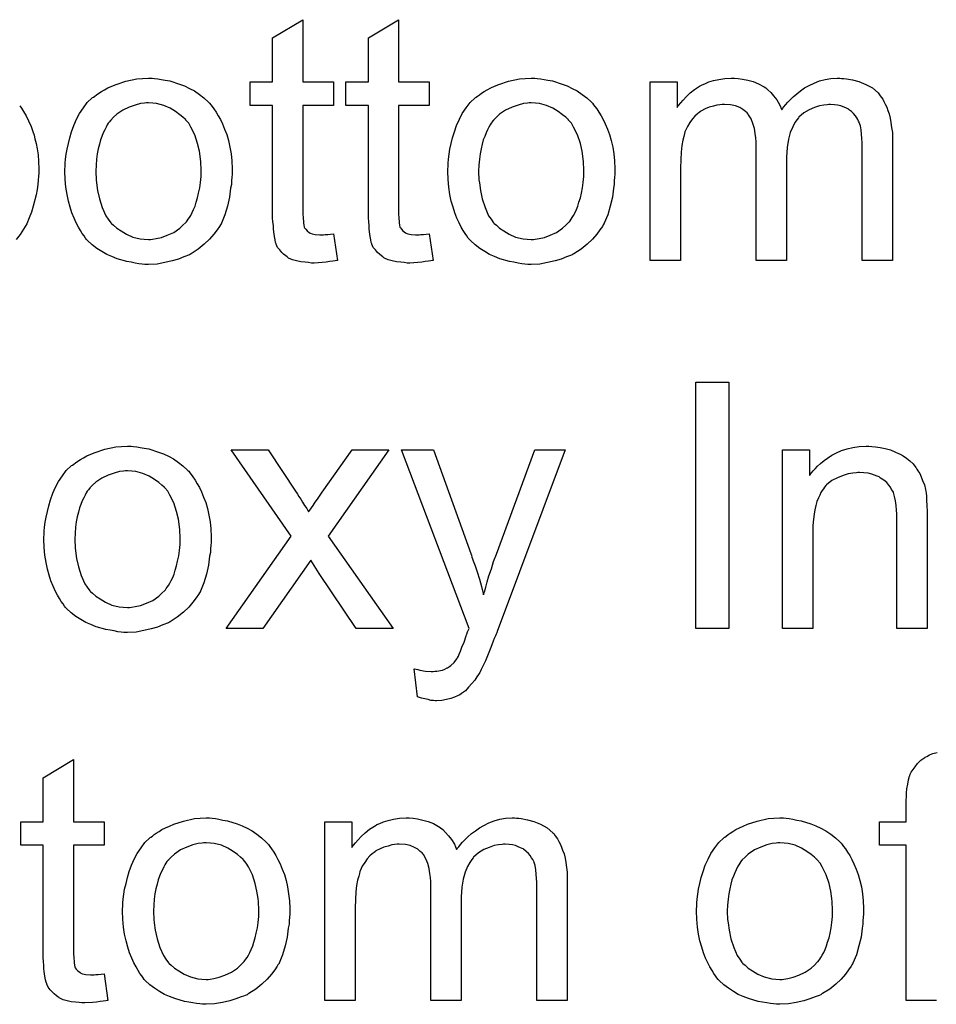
# Model space of a CAD drawing. Extents: x -1.7 to 9, y -2.8 to 5.2.
# Tile 190 of 227: x 5.937 to 6.235, y 1.817 to 2.137. Entities that reach past the tile are written whole.
import ezdxf

# ---------------------------------------------------------------- set-up
doc = ezdxf.new("R2010")
doc.units = 0
doc.layers.add('qfn32-50-23-b_document', color=1, linetype='CONTINUOUS')

msp = doc.modelspace()

# ---------------------------------------------------------------- linework, layer by layer
at = {"layer": 'qfn32-50-23-b_document', "color": 1}
for points in [[(6.028782, 2.11714), (6.038732, 2.11714), (6.038732, 2.109504), (6.028782, 2.109504), (6.028782, 2.075372), (6.028782, 2.075141), (6.028782, 2.074678), (6.028782, 2.073984), (6.028898, 2.073174), (6.029013, 2.071323), (6.029129, 2.070513), (6.029245, 2.069934), (6.02936, 2.069703), (6.029708, 2.06924), (6.03017, 2.068662), (6.03098, 2.068083), (6.031212, 2.067967), (6.03179, 2.067736), (6.032831, 2.067505), (6.034336, 2.067389), (6.035493, 2.067389), (6.036071, 2.067505), (6.036881, 2.067505), (6.037806, 2.06762), (6.038732, 2.067736), (6.040005, 2.059058), (6.039773, 2.059058), (6.039311, 2.058943), (6.038501, 2.058827), (6.037459, 2.058711), (6.036302, 2.05848), (6.03503, 2.058364), (6.032484, 2.058249), (6.031559, 2.058249), (6.030633, 2.058364), (6.029476, 2.05848), (6.028088, 2.058596), (6.026699, 2.058943), (6.025427, 2.05929), (6.024154, 2.059868), (6.024038, 2.059984), (6.023691, 2.060215), (6.023228, 2.060562), (6.022534, 2.061141), (6.021956, 2.06172), (6.021261, 2.062529), (6.020567, 2.063339), (6.020104, 2.064381), (6.020104, 2.064496), (6.019873, 2.064959), (6.019757, 2.065769), (6.019526, 2.066926), (6.019294, 2.06843), (6.019179, 2.069356), (6.019179, 2.070397), (6.019063, 2.07167), (6.018947, 2.072942), (6.018947, 2.074331), (6.018947, 2.075951), (6.018947, 2.109504), (6.011658, 2.109504), (6.011658, 2.11714), (6.018947, 2.11714), (6.018947, 2.131487), (6.028782, 2.137387), (6.028782, 2.11714)], [(6.059905, 2.11714), (6.069855, 2.11714), (6.069855, 2.109504), (6.059905, 2.109504), (6.059905, 2.075372), (6.059905, 2.075141), (6.059905, 2.074678), (6.059905, 2.073984), (6.060021, 2.073174), (6.060137, 2.071323), (6.060252, 2.070513), (6.060368, 2.069934), (6.060484, 2.069703), (6.060831, 2.06924), (6.061294, 2.068662), (6.062104, 2.068083), (6.062335, 2.067967), (6.062913, 2.067736), (6.063955, 2.067505), (6.065459, 2.067389), (6.066616, 2.067389), (6.067194, 2.067505), (6.068004, 2.067505), (6.06893, 2.06762), (6.069855, 2.067736), (6.071128, 2.059058), (6.070897, 2.059058), (6.070434, 2.058943), (6.069624, 2.058827), (6.068583, 2.058711), (6.067426, 2.05848), (6.066153, 2.058364), (6.063608, 2.058249), (6.062682, 2.058249), (6.061756, 2.058364), (6.060599, 2.05848), (6.059211, 2.058596), (6.057823, 2.058943), (6.05655, 2.05929), (6.055277, 2.059868), (6.055162, 2.059984), (6.054814, 2.060215), (6.054352, 2.060562), (6.053657, 2.061141), (6.053079, 2.06172), (6.052385, 2.062529), (6.05169, 2.063339), (6.051228, 2.064381), (6.051228, 2.064496), (6.050996, 2.064959), (6.050881, 2.065769), (6.050649, 2.066926), (6.050418, 2.06843), (6.050302, 2.069356), (6.050302, 2.070397), (6.050186, 2.07167), (6.050071, 2.072942), (6.050071, 2.074331), (6.050071, 2.075951), (6.050071, 2.109504), (6.042782, 2.109504), (6.042782, 2.11714), (6.050071, 2.11714), (6.050071, 2.131487), (6.059905, 2.137387), (6.059905, 2.11714)], [(5.980535, 2.118297), (5.981576, 2.118181), (5.982733, 2.11795), (5.984006, 2.117718), (5.98551, 2.117487), (5.988634, 2.116446), (5.990254, 2.115867), (5.991874, 2.115057), (5.993493, 2.114247), (5.995113, 2.11309), (5.996617, 2.111933), (5.998121, 2.110545), (5.998237, 2.110429), (5.998468, 2.110198), (5.998816, 2.109735), (5.999278, 2.109157), (5.999857, 2.108347), (6.000551, 2.107305), (6.001245, 2.106148), (6.00194, 2.104876), (6.002634, 2.103487), (6.003328, 2.101752), (6.004022, 2.100016), (6.004601, 2.098049), (6.005063, 2.095967), (6.00541, 2.093768), (6.005642, 2.091454), (6.005758, 2.088909), (6.005758, 2.088793), (6.005758, 2.088446), (6.005758, 2.087868), (6.005758, 2.087058), (6.005642, 2.086132), (6.005526, 2.084975), (6.005526, 2.083818), (6.005295, 2.082546), (6.004948, 2.079653), (6.004253, 2.07676), (6.003444, 2.073868), (6.002287, 2.071207), (6.002287, 2.071091), (6.002171, 2.070976), (6.00194, 2.070628), (6.001708, 2.070166), (6.000898, 2.069009), (5.999857, 2.06762), (5.998468, 2.066), (5.996733, 2.064381), (5.994766, 2.062761), (5.992452, 2.061257), (5.992336, 2.061257), (5.992221, 2.061141), (5.991874, 2.06091), (5.991295, 2.060678), (5.990717, 2.060447), (5.990022, 2.060215), (5.988287, 2.059521), (5.98632, 2.058943), (5.98389, 2.058364), (5.981345, 2.057901), (5.978568, 2.057786), (5.977411, 2.057786), (5.976485, 2.057901), (5.975444, 2.058017), (5.974287, 2.058249), (5.972899, 2.05848), (5.97151, 2.058711), (5.968386, 2.059637), (5.966651, 2.060331), (5.965031, 2.061025), (5.963411, 2.061951), (5.961792, 2.062992), (5.960288, 2.064149), (5.958783, 2.065538), (5.958668, 2.065653), (5.958436, 2.065885), (5.958089, 2.066347), (5.957626, 2.067042), (5.957048, 2.067852), (5.956469, 2.068777), (5.955775, 2.069934), (5.955081, 2.071323), (5.954387, 2.072827), (5.953693, 2.074562), (5.953114, 2.076413), (5.952536, 2.07838), (5.952073, 2.080579), (5.951726, 2.082892), (5.951494, 2.085438), (5.951379, 2.088099), (5.951379, 2.08833), (5.951379, 2.088793), (5.951494, 2.089603), (5.951494, 2.09076), (5.95161, 2.092033), (5.951841, 2.093653), (5.952073, 2.095273), (5.952536, 2.097124), (5.952998, 2.098975), (5.953577, 2.100942), (5.954271, 2.103024), (5.955197, 2.104991), (5.956122, 2.106843), (5.957395, 2.108694), (5.958668, 2.110429), (5.960288, 2.111933), (5.960403, 2.112049), (5.960635, 2.112165), (5.961097, 2.112512), (5.961676, 2.112975), (5.96237, 2.113437), (5.963296, 2.114016), (5.964221, 2.114594), (5.965378, 2.115173), (5.966651, 2.115751), (5.968039, 2.11633), (5.971163, 2.117371), (5.97475, 2.118181), (5.976601, 2.118297), (5.978568, 2.118412), (5.979725, 2.118412), (5.980535, 2.118297)], [(6.105028, 2.118297), (6.106069, 2.118181), (6.107226, 2.11795), (6.108499, 2.117718), (6.110003, 2.117487), (6.113127, 2.116446), (6.114747, 2.115867), (6.116367, 2.115057), (6.117987, 2.114247), (6.119606, 2.11309), (6.12111, 2.111933), (6.122615, 2.110545), (6.12273, 2.110429), (6.122962, 2.110198), (6.123309, 2.109735), (6.123772, 2.109157), (6.12435, 2.108347), (6.125044, 2.107305), (6.125739, 2.106148), (6.126433, 2.104876), (6.127127, 2.103487), (6.127821, 2.101752), (6.128515, 2.100016), (6.129094, 2.098049), (6.129557, 2.095967), (6.129904, 2.093768), (6.130135, 2.091454), (6.130251, 2.088909), (6.130251, 2.088793), (6.130251, 2.088446), (6.130251, 2.087868), (6.130251, 2.087058), (6.130135, 2.086132), (6.130019, 2.084975), (6.130019, 2.083818), (6.129788, 2.082546), (6.129441, 2.079653), (6.128747, 2.07676), (6.127937, 2.073868), (6.12678, 2.071207), (6.12678, 2.071091), (6.126664, 2.070976), (6.126433, 2.070628), (6.126201, 2.070166), (6.125391, 2.069009), (6.12435, 2.06762), (6.122962, 2.066), (6.121226, 2.064381), (6.119259, 2.062761), (6.116945, 2.061257), (6.11683, 2.061257), (6.116714, 2.061141), (6.116367, 2.06091), (6.115788, 2.060678), (6.11521, 2.060447), (6.114516, 2.060215), (6.11278, 2.059521), (6.110813, 2.058943), (6.108383, 2.058364), (6.105838, 2.057901), (6.103061, 2.057786), (6.101904, 2.057786), (6.100979, 2.057901), (6.099937, 2.058017), (6.09878, 2.058249), (6.097392, 2.05848), (6.096004, 2.058711), (6.09288, 2.059637), (6.091144, 2.060331), (6.089524, 2.061025), (6.087905, 2.061951), (6.086285, 2.062992), (6.084781, 2.064149), (6.083277, 2.065538), (6.083161, 2.065653), (6.08293, 2.065885), (6.082582, 2.066347), (6.08212, 2.067042), (6.081541, 2.067852), (6.080963, 2.068777), (6.080268, 2.069934), (6.079574, 2.071323), (6.07888, 2.072827), (6.078186, 2.074562), (6.077607, 2.076413), (6.077029, 2.07838), (6.076566, 2.080579), (6.076219, 2.082893), (6.075988, 2.085438), (6.075872, 2.088099), (6.075872, 2.088331), (6.075872, 2.088793), (6.075988, 2.089603), (6.075988, 2.09076), (6.076103, 2.092033), (6.076335, 2.093653), (6.076566, 2.095273), (6.077029, 2.097124), (6.077492, 2.098975), (6.07807, 2.100942), (6.078764, 2.103024), (6.07969, 2.104991), (6.080615, 2.106843), (6.081888, 2.108694), (6.083161, 2.110429), (6.084781, 2.111933), (6.084896, 2.112049), (6.085128, 2.112165), (6.085591, 2.112512), (6.086169, 2.112975), (6.086863, 2.113437), (6.087789, 2.114016), (6.088715, 2.114594), (6.089872, 2.115173), (6.091144, 2.115751), (6.092533, 2.11633), (6.095657, 2.117371), (6.099243, 2.118181), (6.101094, 2.118297), (6.103061, 2.118412), (6.104218, 2.118412), (6.105028, 2.118297)], [(6.203952, 2.118297), (6.204762, 2.118297), (6.205572, 2.118181), (6.207538, 2.117834), (6.209621, 2.117256), (6.211819, 2.11633), (6.214018, 2.115173), (6.215869, 2.113553), (6.2161, 2.113322), (6.216563, 2.112628), (6.217373, 2.111586), (6.21772, 2.110776), (6.218183, 2.109966), (6.218646, 2.108925), (6.218993, 2.107884), (6.219456, 2.106727), (6.219803, 2.105338), (6.220034, 2.10395), (6.220265, 2.10233), (6.220497, 2.10071), (6.220497, 2.098859), (6.220497, 2.059058), (6.210662, 2.059058), (6.210662, 2.095504), (6.210662, 2.09562), (6.210662, 2.095735), (6.210662, 2.09643), (6.210662, 2.097471), (6.210547, 2.098744), (6.210431, 2.100132), (6.210315, 2.10152), (6.210084, 2.102909), (6.209737, 2.10395), (6.209737, 2.104066), (6.209505, 2.104413), (6.209274, 2.104876), (6.208927, 2.105454), (6.208464, 2.106148), (6.207886, 2.106843), (6.207191, 2.107537), (6.206266, 2.108231), (6.20615, 2.108347), (6.205803, 2.108462), (6.20534, 2.108694), (6.20453, 2.109041), (6.20372, 2.109388), (6.202679, 2.109619), (6.201638, 2.109735), (6.200365, 2.109851), (6.199787, 2.109851), (6.199324, 2.109735), (6.198167, 2.109619), (6.196778, 2.109388), (6.195158, 2.108809), (6.193423, 2.108115), (6.191688, 2.107074), (6.190068, 2.105686), (6.189952, 2.105454), (6.189489, 2.104876), (6.188795, 2.10395), (6.188101, 2.102562), (6.187291, 2.10071), (6.186712, 2.098512), (6.18625, 2.095851), (6.186018, 2.092727), (6.186018, 2.059058), (6.176184, 2.059058), (6.176184, 2.096661), (6.176184, 2.096777), (6.176184, 2.097008), (6.176184, 2.097239), (6.176184, 2.097702), (6.176068, 2.098975), (6.175837, 2.100363), (6.175605, 2.101983), (6.175142, 2.103603), (6.174564, 2.105107), (6.173754, 2.106495), (6.173638, 2.106611), (6.173291, 2.107074), (6.172713, 2.107537), (6.171903, 2.108231), (6.170861, 2.108809), (6.169473, 2.109388), (6.167853, 2.109735), (6.165886, 2.109851), (6.165192, 2.109851), (6.164382, 2.109735), (6.163457, 2.109619), (6.1623, 2.109272), (6.160911, 2.108925), (6.159639, 2.108347), (6.15825, 2.107652), (6.158135, 2.107537), (6.157672, 2.10719), (6.157093, 2.106727), (6.156283, 2.106033), (6.155473, 2.105107), (6.154663, 2.10395), (6.153854, 2.102677), (6.153159, 2.101173), (6.153044, 2.100942), (6.152928, 2.100363), (6.152697, 2.099438), (6.15235, 2.098165), (6.152002, 2.09643), (6.151771, 2.094347), (6.151655, 2.091917), (6.15154, 2.08914), (6.15154, 2.059058), (6.141705, 2.059058), (6.141705, 2.11714), (6.150498, 2.11714), (6.150498, 2.108809), (6.150614, 2.109041), (6.150961, 2.109504), (6.151655, 2.110314), (6.152465, 2.111239), (6.153507, 2.112396), (6.154779, 2.113553), (6.156168, 2.11471), (6.157787, 2.115751), (6.158019, 2.115867), (6.158597, 2.116214), (6.159523, 2.116561), (6.160796, 2.11714), (6.1623, 2.117603), (6.164035, 2.11795), (6.166002, 2.118297), (6.168085, 2.118412), (6.169126, 2.118412), (6.170399, 2.118297), (6.171787, 2.118065), (6.173523, 2.117718), (6.175258, 2.117256), (6.176994, 2.116561), (6.178613, 2.115636), (6.178845, 2.11552), (6.179308, 2.115173), (6.180002, 2.114594), (6.180927, 2.113669), (6.181853, 2.112628), (6.182894, 2.111355), (6.18382, 2.109851), (6.184514, 2.108115), (6.18463, 2.108231), (6.184861, 2.108578), (6.185208, 2.109041), (6.185787, 2.109735), (6.186481, 2.110545), (6.187291, 2.111355), (6.188217, 2.11228), (6.189373, 2.113322), (6.190646, 2.114247), (6.191919, 2.115173), (6.193423, 2.115983), (6.195043, 2.116793), (6.196778, 2.117487), (6.19863, 2.11795), (6.200481, 2.118297), (6.202563, 2.118412), (6.203373, 2.118412), (6.203952, 2.118297)], [(5.936685, 2.109388), (5.937263, 2.108578), (5.937957, 2.107537), (5.938767, 2.106148), (5.939577, 2.104528), (5.940387, 2.102677), (5.941081, 2.10071), (5.941081, 2.100595), (5.941197, 2.100479), (5.941313, 2.100132), (5.941428, 2.099785), (5.94166, 2.098628), (5.942007, 2.097124), (5.942354, 2.095388), (5.942701, 2.093421), (5.942817, 2.091223), (5.942932, 2.088909), (5.942932, 2.088793), (5.942932, 2.088215), (5.942932, 2.087521), (5.942817, 2.086479), (5.942701, 2.085206), (5.942585, 2.083818), (5.942354, 2.082198), (5.942007, 2.080463), (5.941081, 2.07676), (5.940503, 2.074794), (5.939809, 2.072942), (5.938999, 2.070975), (5.937957, 2.06924), (5.9368, 2.067504), (5.935528, 2.065885)], [(5.978568, 2.110314), (5.977874, 2.110314), (5.977295, 2.110198), (5.976023, 2.110082), (5.974287, 2.109619), (5.97232, 2.108925), (5.970238, 2.107999), (5.968271, 2.106611), (5.96723, 2.105686), (5.966304, 2.10476), (5.966304, 2.104644), (5.966073, 2.104528), (5.965841, 2.104181), (5.965494, 2.103719), (5.965147, 2.10314), (5.9648, 2.102446), (5.964337, 2.10152), (5.963874, 2.100595), (5.963411, 2.099438), (5.962949, 2.098281), (5.962601, 2.096892), (5.962254, 2.095388), (5.961907, 2.093768), (5.961676, 2.092033), (5.96156, 2.090066), (5.961444, 2.088099), (5.961444, 2.087983), (5.961444, 2.087636), (5.961444, 2.087058), (5.96156, 2.086248), (5.96156, 2.085322), (5.961676, 2.084281), (5.962023, 2.081851), (5.962601, 2.079075), (5.963527, 2.076298), (5.964684, 2.073637), (5.965494, 2.07248), (5.966304, 2.071323), (5.96642, 2.071323), (5.966535, 2.071091), (5.96723, 2.070513), (5.968271, 2.069587), (5.969659, 2.068662), (5.971395, 2.06762), (5.973477, 2.066695), (5.975907, 2.066116), (5.97718, 2.066), (5.978568, 2.065885), (5.979262, 2.065885), (5.979841, 2.066), (5.981114, 2.066232), (5.982849, 2.066579), (5.9847, 2.067273), (5.986783, 2.068199), (5.98875, 2.069587), (5.989791, 2.070513), (5.990717, 2.071438), (5.990832, 2.071554), (5.990948, 2.07167), (5.991179, 2.072017), (5.991526, 2.07248), (5.991874, 2.073058), (5.992336, 2.073752), (5.992799, 2.074678), (5.993262, 2.075604), (5.993725, 2.07676), (5.994072, 2.078033), (5.994535, 2.079422), (5.994882, 2.080926), (5.995229, 2.082661), (5.99546, 2.084397), (5.995692, 2.086364), (5.995692, 2.088446), (5.995692, 2.088562), (5.995692, 2.088909), (5.995692, 2.089488), (5.995576, 2.090182), (5.995576, 2.091107), (5.99546, 2.092149), (5.995113, 2.094578), (5.994535, 2.097124), (5.993609, 2.099901), (5.992336, 2.102446), (5.991642, 2.103719), (5.990717, 2.10476), (5.990717, 2.104876), (5.990485, 2.104991), (5.989791, 2.105686), (5.98875, 2.106495), (5.987361, 2.107537), (5.985626, 2.108578), (5.983543, 2.109504), (5.981229, 2.110082), (5.979957, 2.110198), (5.978568, 2.110314)], [(6.103061, 2.110314), (6.102367, 2.110314), (6.101789, 2.110198), (6.100516, 2.110082), (6.09878, 2.109619), (6.096814, 2.108925), (6.094731, 2.107999), (6.092764, 2.106611), (6.091723, 2.105686), (6.090797, 2.10476), (6.090797, 2.104644), (6.090566, 2.104528), (6.090334, 2.104181), (6.089987, 2.103719), (6.08964, 2.10314), (6.089293, 2.102446), (6.08883, 2.10152), (6.088367, 2.100595), (6.087905, 2.099438), (6.087442, 2.098281), (6.087095, 2.096892), (6.086748, 2.095388), (6.0864, 2.093768), (6.086169, 2.092033), (6.086053, 2.090066), (6.085938, 2.088099), (6.085938, 2.087983), (6.085938, 2.087636), (6.085938, 2.087058), (6.086053, 2.086248), (6.086053, 2.085322), (6.086169, 2.084281), (6.086516, 2.081851), (6.087095, 2.079075), (6.08802, 2.076298), (6.089177, 2.073637), (6.089987, 2.07248), (6.090797, 2.071323), (6.090913, 2.071323), (6.091029, 2.071091), (6.091723, 2.070513), (6.092764, 2.069587), (6.094152, 2.068662), (6.095888, 2.06762), (6.097971, 2.066695), (6.1004, 2.066116), (6.101673, 2.066), (6.103061, 2.065885), (6.103756, 2.065885), (6.104334, 2.066), (6.105607, 2.066232), (6.107342, 2.066579), (6.109193, 2.067273), (6.111276, 2.068199), (6.113243, 2.069587), (6.114284, 2.070513), (6.11521, 2.071438), (6.115325, 2.071554), (6.115441, 2.07167), (6.115673, 2.072017), (6.11602, 2.07248), (6.116367, 2.073058), (6.11683, 2.073752), (6.117292, 2.074678), (6.117755, 2.075604), (6.118218, 2.07676), (6.118565, 2.078033), (6.119028, 2.079422), (6.119375, 2.080926), (6.119722, 2.082661), (6.119953, 2.084397), (6.120185, 2.086364), (6.120185, 2.088446), (6.120185, 2.088562), (6.120185, 2.088909), (6.120185, 2.089488), (6.120069, 2.090182), (6.120069, 2.091107), (6.119953, 2.092149), (6.119606, 2.094578), (6.119028, 2.097124), (6.118102, 2.099901), (6.11683, 2.102446), (6.116135, 2.103719), (6.11521, 2.10476), (6.11521, 2.104876), (6.114978, 2.104991), (6.114284, 2.105686), (6.113243, 2.106495), (6.111855, 2.107537), (6.110119, 2.108578), (6.108036, 2.109504), (6.105722, 2.110082), (6.10445, 2.110198), (6.103061, 2.110314)], [(6.167275, 1.939378), (6.15663, 1.939378), (6.15663, 2.019443), (6.167275, 2.019443), (6.167275, 1.939378)], [(5.973709, 1.998617), (5.97475, 1.998501), (5.975907, 1.99827), (5.97718, 1.998038), (5.978684, 1.997807), (5.981808, 1.996765), (5.983427, 1.996187), (5.985047, 1.995377), (5.986667, 1.994567), (5.988287, 1.99341), (5.989791, 1.992253), (5.991295, 1.990865), (5.991411, 1.990749), (5.991642, 1.990518), (5.991989, 1.990055), (5.992452, 1.989476), (5.993031, 1.988667), (5.993725, 1.987625), (5.994419, 1.986468), (5.995113, 1.985196), (5.995807, 1.983807), (5.996502, 1.982072), (5.997196, 1.980336), (5.997774, 1.978369), (5.998237, 1.976287), (5.998584, 1.974088), (5.998816, 1.971774), (5.998931, 1.969229), (5.998931, 1.969113), (5.998931, 1.968766), (5.998931, 1.968188), (5.998931, 1.967378), (5.998816, 1.966452), (5.9987, 1.965295), (5.9987, 1.964138), (5.998468, 1.962865), (5.998121, 1.959973), (5.997427, 1.95708), (5.996617, 1.954188), (5.99546, 1.951527), (5.99546, 1.951411), (5.995345, 1.951295), (5.995113, 1.950948), (5.994882, 1.950486), (5.994072, 1.949329), (5.993031, 1.94794), (5.991642, 1.94632), (5.989907, 1.9447), (5.98794, 1.943081), (5.985626, 1.941577), (5.98551, 1.941577), (5.985394, 1.941461), (5.985047, 1.941229), (5.984469, 1.940998), (5.98389, 1.940767), (5.983196, 1.940535), (5.981461, 1.939841), (5.979494, 1.939263), (5.977064, 1.938684), (5.974519, 1.938221), (5.971742, 1.938106), (5.970585, 1.938106), (5.969659, 1.938221), (5.968618, 1.938337), (5.967461, 1.938568), (5.966073, 1.9388), (5.964684, 1.939031), (5.96156, 1.939957), (5.959825, 1.940651), (5.958205, 1.941345), (5.956585, 1.942271), (5.954965, 1.943312), (5.953461, 1.944469), (5.951957, 1.945858), (5.951841, 1.945973), (5.95161, 1.946205), (5.951263, 1.946667), (5.9508, 1.947361), (5.950222, 1.948171), (5.949643, 1.949097), (5.948949, 1.950254), (5.948255, 1.951642), (5.94756, 1.953147), (5.946866, 1.954882), (5.946288, 1.956733), (5.945709, 1.9587), (5.945247, 1.960898), (5.944899, 1.963212), (5.944668, 1.965758), (5.944552, 1.968419), (5.944552, 1.96865), (5.944552, 1.969113), (5.944668, 1.969923), (5.944668, 1.97108), (5.944784, 1.972353), (5.945015, 1.973973), (5.945247, 1.975592), (5.945709, 1.977444), (5.946172, 1.979295), (5.946751, 1.981262), (5.947445, 1.983344), (5.94837, 1.985311), (5.949296, 1.987162), (5.950569, 1.989014), (5.951841, 1.990749), (5.953461, 1.992253), (5.953577, 1.992369), (5.953808, 1.992485), (5.954271, 1.992832), (5.95485, 1.993294), (5.955544, 1.993757), (5.956469, 1.994336), (5.957395, 1.994914), (5.958552, 1.995493), (5.959825, 1.996071), (5.961213, 1.99665), (5.964337, 1.997691), (5.967924, 1.998501), (5.969775, 1.998617), (5.971742, 1.998732), (5.972899, 1.998732), (5.973709, 1.998617)], [(6.213786, 1.998617), (6.215059, 1.998501), (6.216563, 1.99827), (6.218183, 1.997922), (6.219918, 1.99746), (6.221538, 1.996765), (6.22177, 1.99665), (6.222232, 1.996418), (6.223042, 1.996071), (6.223968, 1.995493), (6.225125, 1.994799), (6.226166, 1.993873), (6.227207, 1.992947), (6.228133, 1.99179), (6.228249, 1.991675), (6.22848, 1.991212), (6.228827, 1.990633), (6.229406, 1.989823), (6.229868, 1.988667), (6.230331, 1.987509), (6.23091, 1.986121), (6.231257, 1.984617), (6.231257, 1.984501), (6.231373, 1.984039), (6.231488, 1.983344), (6.231604, 1.982419), (6.231604, 1.98103), (6.23172, 1.97941), (6.231835, 1.977444), (6.231835, 1.975014), (6.231835, 1.939378), (6.222001, 1.939378), (6.222001, 1.974551), (6.222001, 1.974667), (6.222001, 1.974783), (6.222001, 1.975592), (6.222001, 1.976634), (6.221885, 1.977906), (6.22177, 1.97941), (6.221538, 1.980915), (6.221191, 1.982303), (6.220844, 1.983576), (6.220844, 1.983691), (6.220613, 1.984039), (6.220265, 1.984617), (6.219918, 1.985311), (6.21934, 1.986005), (6.218646, 1.986815), (6.21772, 1.987625), (6.216679, 1.988319), (6.216563, 1.988435), (6.216216, 1.988667), (6.215522, 1.988898), (6.214712, 1.989245), (6.213786, 1.989592), (6.212629, 1.989939), (6.211241, 1.990055), (6.209852, 1.990171), (6.209274, 1.990171), (6.208811, 1.990055), (6.207654, 1.989939), (6.20615, 1.989708), (6.20453, 1.989129), (6.202679, 1.988435), (6.200828, 1.987509), (6.199092, 1.986121), (6.198861, 1.98589), (6.198398, 1.985311), (6.198051, 1.984848), (6.197704, 1.98427), (6.197241, 1.983576), (6.196894, 1.982766), (6.196431, 1.98184), (6.195968, 1.980683), (6.195621, 1.97941), (6.195274, 1.978022), (6.195043, 1.976518), (6.194811, 1.974898), (6.19458, 1.972931), (6.19458, 1.970964), (6.19458, 1.939378), (6.184745, 1.939378), (6.184745, 1.99746), (6.193539, 1.99746), (6.193539, 1.989129), (6.193654, 1.989245), (6.193886, 1.989592), (6.194233, 1.990055), (6.194696, 1.990633), (6.19539, 1.991328), (6.1962, 1.992138), (6.197125, 1.993063), (6.198282, 1.993989), (6.199439, 1.994799), (6.200828, 1.995724), (6.202332, 1.996534), (6.203952, 1.997228), (6.205803, 1.997807), (6.207654, 1.99827), (6.209737, 1.998617), (6.211935, 1.998732), (6.212861, 1.998732), (6.213786, 1.998617)], [(6.036997, 1.96946), (6.05817, 1.939378), (6.046137, 1.939378), (6.034104, 1.957312), (6.031327, 1.961593), (6.015708, 1.939378), (6.003791, 1.939378), (6.024964, 1.96946), (6.00541, 1.99746), (6.017443, 1.99746), (6.026584, 1.983691), (6.026699, 1.983576), (6.027046, 1.983113), (6.027509, 1.982303), (6.028088, 1.981493), (6.028666, 1.980452), (6.02936, 1.97941), (6.030055, 1.978369), (6.030633, 1.977328), (6.030749, 1.977444), (6.031096, 1.977906), (6.031559, 1.978601), (6.032137, 1.97941), (6.032831, 1.980452), (6.033526, 1.981493), (6.03503, 1.983691), (6.044864, 1.99746), (6.056781, 1.99746), (6.036997, 1.96946)], [(6.091954, 1.938453), (6.091954, 1.938337), (6.091838, 1.93799), (6.091607, 1.937527), (6.091376, 1.936949), (6.091029, 1.936139), (6.090681, 1.935213), (6.089872, 1.933246), (6.089062, 1.931048), (6.088136, 1.92885), (6.08721, 1.926883), (6.086748, 1.926073), (6.0864, 1.925263), (6.086285, 1.925032), (6.085938, 1.924453), (6.085359, 1.923643), (6.084665, 1.922602), (6.083739, 1.921445), (6.082698, 1.920288), (6.081657, 1.919131), (6.080384, 1.918205), (6.080268, 1.91809), (6.079806, 1.917858), (6.079111, 1.917511), (6.07807, 1.917048), (6.076913, 1.916585), (6.075525, 1.916238), (6.074021, 1.916007), (6.072285, 1.915891), (6.071822, 1.915891), (6.071244, 1.916007), (6.070434, 1.916007), (6.069508, 1.916238), (6.068467, 1.91647), (6.06731, 1.916701), (6.066037, 1.917164), (6.064996, 1.926304), (6.065112, 1.926304), (6.065574, 1.926188), (6.066153, 1.926073), (6.066847, 1.925841), (6.068698, 1.925494), (6.07055, 1.925379), (6.071128, 1.925379), (6.071707, 1.925494), (6.072401, 1.925494), (6.074136, 1.925841), (6.074946, 1.926188), (6.075756, 1.926536), (6.075872, 1.926536), (6.076103, 1.926767), (6.07645, 1.926998), (6.076913, 1.927345), (6.077954, 1.928271), (6.07888, 1.929544), (6.07888, 1.929659), (6.079111, 1.929891), (6.079343, 1.930354), (6.079574, 1.931048), (6.080037, 1.931974), (6.0805, 1.933362), (6.081194, 1.934982), (6.081888, 1.936949), (6.081888, 1.937064), (6.08212, 1.937527), (6.082351, 1.938337), (6.082814, 1.939378), (6.060831, 1.99746), (6.071244, 1.99746), (6.083392, 1.963791), (6.083392, 1.963675), (6.083508, 1.96356), (6.083624, 1.963213), (6.083739, 1.962634), (6.083971, 1.962055), (6.084202, 1.961361), (6.084781, 1.959742), (6.085475, 1.957775), (6.086169, 1.955461), (6.086863, 1.953031), (6.087557, 1.95037), (6.087557, 1.950486), (6.087673, 1.950717), (6.087789, 1.951064), (6.087905, 1.951527), (6.08802, 1.952105), (6.088252, 1.9528), (6.088715, 1.954535), (6.089293, 1.956502), (6.090103, 1.958816), (6.090797, 1.96113), (6.091723, 1.96356), (6.104218, 1.99746), (6.114053, 1.99746), (6.091954, 1.938453)], [(5.971742, 1.990633), (5.971048, 1.990633), (5.970469, 1.990518), (5.969196, 1.990402), (5.967461, 1.989939), (5.965494, 1.989245), (5.963411, 1.988319), (5.961444, 1.986931), (5.960403, 1.986005), (5.959478, 1.98508), (5.959478, 1.984964), (5.959246, 1.984848), (5.959015, 1.984501), (5.958668, 1.984039), (5.958321, 1.98346), (5.957974, 1.982766), (5.957511, 1.98184), (5.957048, 1.980915), (5.956585, 1.979758), (5.956122, 1.978601), (5.955775, 1.977212), (5.955428, 1.975708), (5.955081, 1.974088), (5.95485, 1.972353), (5.954734, 1.970386), (5.954618, 1.968419), (5.954618, 1.968303), (5.954618, 1.967956), (5.954618, 1.967378), (5.954734, 1.966568), (5.954734, 1.965642), (5.95485, 1.964601), (5.955197, 1.962171), (5.955775, 1.959394), (5.956701, 1.956618), (5.957858, 1.953957), (5.958668, 1.9528), (5.959478, 1.951642), (5.959593, 1.951642), (5.959709, 1.951411), (5.960403, 1.950833), (5.961444, 1.949907), (5.962833, 1.948981), (5.964568, 1.94794), (5.966651, 1.947014), (5.969081, 1.946436), (5.970353, 1.94632), (5.971742, 1.946205), (5.972436, 1.946205), (5.973015, 1.94632), (5.974287, 1.946552), (5.976023, 1.946899), (5.977874, 1.947593), (5.979957, 1.948519), (5.981923, 1.949907), (5.982965, 1.950833), (5.98389, 1.951758), (5.984006, 1.951874), (5.984122, 1.95199), (5.984353, 1.952337), (5.9847, 1.9528), (5.985047, 1.953378), (5.98551, 1.954072), (5.985973, 1.954998), (5.986436, 1.955923), (5.986899, 1.95708), (5.987246, 1.958353), (5.987708, 1.959742), (5.988056, 1.961246), (5.988403, 1.962981), (5.988634, 1.964717), (5.988865, 1.966684), (5.988865, 1.968766), (5.988865, 1.968882), (5.988865, 1.969229), (5.988865, 1.969807), (5.98875, 1.970502), (5.98875, 1.971427), (5.988634, 1.972468), (5.988287, 1.974898), (5.987708, 1.977444), (5.986783, 1.98022), (5.98551, 1.982766), (5.984816, 1.984039), (5.98389, 1.98508), (5.98389, 1.985196), (5.983659, 1.985311), (5.982965, 1.986005), (5.981923, 1.986815), (5.980535, 1.987857), (5.9788, 1.988898), (5.976717, 1.989823), (5.974403, 1.990402), (5.97313, 1.990518), (5.971742, 1.990633)], [(6.234844, 1.818426), (6.225009, 1.818426), (6.225009, 1.868871), (6.216332, 1.868871), (6.216332, 1.876507), (6.225009, 1.876507), (6.225009, 1.882639), (6.225009, 1.882755), (6.225009, 1.88287), (6.225009, 1.883565), (6.225125, 1.884606), (6.225125, 1.885879), (6.22524, 1.887267), (6.225472, 1.888771), (6.225703, 1.890159), (6.22605, 1.891316), (6.226166, 1.891432), (6.226282, 1.892011), (6.226629, 1.892705), (6.227207, 1.893515), (6.227902, 1.89444), (6.228712, 1.895482), (6.229753, 1.896523), (6.231025, 1.897449), (6.231141, 1.897564), (6.23172, 1.897796), (6.23253, 1.898258), (6.233687, 1.898721), (6.235075, 1.899068)], [(5.954155, 1.876507), (5.964106, 1.876507), (5.964106, 1.868871), (5.954155, 1.868871), (5.954155, 1.834739), (5.954155, 1.834508), (5.954155, 1.834045), (5.954155, 1.833351), (5.954271, 1.832541), (5.954387, 1.83069), (5.954502, 1.82988), (5.954618, 1.829301), (5.954734, 1.82907), (5.955081, 1.828607), (5.955544, 1.828029), (5.956354, 1.82745), (5.956585, 1.827334), (5.957164, 1.827103), (5.958205, 1.826872), (5.959709, 1.826756), (5.960866, 1.826756), (5.961444, 1.826872), (5.962254, 1.826872), (5.96318, 1.826987), (5.964106, 1.827103), (5.965378, 1.818426), (5.965147, 1.818426), (5.964684, 1.81831), (5.963874, 1.818194), (5.962833, 1.818078), (5.961676, 1.817847), (5.960403, 1.817731), (5.957858, 1.817616), (5.956932, 1.817616), (5.956007, 1.817731), (5.95485, 1.817847), (5.953461, 1.817963), (5.952073, 1.81831), (5.9508, 1.818657), (5.949527, 1.819235), (5.949412, 1.819351), (5.949065, 1.819582), (5.948602, 1.819929), (5.947908, 1.820508), (5.947329, 1.821086), (5.946635, 1.821896), (5.945941, 1.822706), (5.945478, 1.823748), (5.945478, 1.823863), (5.945247, 1.824326), (5.945131, 1.825136), (5.944899, 1.826293), (5.944668, 1.827797), (5.944552, 1.828723), (5.944552, 1.829764), (5.944437, 1.831037), (5.944321, 1.832309), (5.944321, 1.833698), (5.944321, 1.835318), (5.944321, 1.868871), (5.937032, 1.868871), (5.937032, 1.876507), (5.944321, 1.876507), (5.944321, 1.890854), (5.954155, 1.896754), (5.954155, 1.876507)], [(5.999278, 1.877664), (6.00032, 1.877548), (6.001477, 1.877317), (6.002749, 1.877085), (6.004253, 1.876854), (6.007377, 1.875813), (6.008997, 1.875234), (6.010617, 1.874424), (6.012237, 1.873614), (6.013857, 1.872457), (6.015361, 1.8713), (6.016865, 1.869912), (6.01698, 1.869796), (6.017212, 1.869565), (6.017559, 1.869102), (6.018022, 1.868524), (6.0186, 1.867714), (6.019294, 1.866672), (6.019989, 1.865515), (6.020683, 1.864243), (6.021377, 1.862854), (6.022071, 1.861119), (6.022766, 1.859383), (6.023344, 1.857416), (6.023807, 1.855334), (6.024154, 1.853136), (6.024385, 1.850822), (6.024501, 1.848276), (6.024501, 1.84816), (6.024501, 1.847813), (6.024501, 1.847235), (6.024501, 1.846425), (6.024385, 1.845499), (6.02427, 1.844342), (6.02427, 1.843185), (6.024038, 1.841913), (6.023691, 1.83902), (6.022997, 1.836128), (6.022187, 1.833235), (6.02103, 1.830574), (6.02103, 1.830458), (6.020914, 1.830343), (6.020683, 1.829995), (6.020452, 1.829533), (6.019642, 1.828376), (6.0186, 1.826987), (6.017212, 1.825368), (6.015476, 1.823748), (6.01351, 1.822128), (6.011195, 1.820624), (6.01108, 1.820624), (6.010964, 1.820508), (6.010617, 1.820277), (6.010038, 1.820045), (6.00946, 1.819814), (6.008766, 1.819582), (6.00703, 1.818888), (6.005063, 1.81831), (6.002634, 1.817731), (6.000088, 1.817268), (5.997311, 1.817153), (5.996154, 1.817153), (5.995229, 1.817268), (5.994188, 1.817384), (5.993031, 1.817616), (5.991642, 1.817847), (5.990254, 1.818078), (5.98713, 1.819004), (5.985394, 1.819698), (5.983775, 1.820392), (5.982155, 1.821318), (5.980535, 1.822359), (5.979031, 1.823516), (5.977527, 1.824905), (5.977411, 1.82502), (5.97718, 1.825252), (5.976833, 1.825715), (5.97637, 1.826409), (5.975791, 1.827219), (5.975213, 1.828144), (5.974519, 1.829301), (5.973824, 1.83069), (5.97313, 1.832194), (5.972436, 1.833929), (5.971858, 1.835781), (5.971279, 1.837747), (5.970816, 1.839946), (5.970469, 1.84226), (5.970238, 1.844805), (5.970122, 1.847466), (5.970122, 1.847698), (5.970122, 1.84816), (5.970238, 1.84897), (5.970238, 1.850127), (5.970353, 1.8514), (5.970585, 1.85302), (5.970816, 1.85464), (5.971279, 1.856491), (5.971742, 1.858342), (5.97232, 1.860309), (5.973015, 1.862391), (5.97394, 1.864358), (5.974866, 1.86621), (5.976138, 1.868061), (5.977411, 1.869796), (5.979031, 1.8713), (5.979147, 1.871416), (5.979378, 1.871532), (5.979841, 1.871879), (5.980419, 1.872342), (5.981114, 1.872804), (5.982039, 1.873383), (5.982965, 1.873961), (5.984122, 1.87454), (5.985394, 1.875119), (5.986783, 1.875697), (5.989907, 1.876738), (5.993493, 1.877548), (5.995345, 1.877664), (5.997311, 1.87778), (5.998468, 1.87778), (5.999278, 1.877664)], [(6.098202, 1.877664), (6.099012, 1.877664), (6.099822, 1.877548), (6.101789, 1.877201), (6.103871, 1.876623), (6.106069, 1.875697), (6.108268, 1.87454), (6.110119, 1.87292), (6.11035, 1.872689), (6.110813, 1.871995), (6.111623, 1.870953), (6.11197, 1.870143), (6.112433, 1.869333), (6.112896, 1.868292), (6.113243, 1.867251), (6.113706, 1.866094), (6.114053, 1.864706), (6.114284, 1.863317), (6.114516, 1.861697), (6.114747, 1.860078), (6.114747, 1.858226), (6.114747, 1.818426), (6.104913, 1.818426), (6.104913, 1.854871), (6.104913, 1.854987), (6.104913, 1.855102), (6.104913, 1.855797), (6.104913, 1.856838), (6.104797, 1.858111), (6.104681, 1.859499), (6.104565, 1.860887), (6.104334, 1.862276), (6.103987, 1.863317), (6.103987, 1.863433), (6.103756, 1.86378), (6.103524, 1.864243), (6.103177, 1.864821), (6.102714, 1.865515), (6.102136, 1.86621), (6.101441, 1.866904), (6.100516, 1.867598), (6.1004, 1.867714), (6.100053, 1.867829), (6.09959, 1.868061), (6.09878, 1.868408), (6.097971, 1.868755), (6.096929, 1.868986), (6.095888, 1.869102), (6.094615, 1.869218), (6.094037, 1.869218), (6.093574, 1.869102), (6.092417, 1.868986), (6.091029, 1.868755), (6.089409, 1.868177), (6.087673, 1.867482), (6.085938, 1.866441), (6.084318, 1.865053), (6.084202, 1.864821), (6.083739, 1.864243), (6.083045, 1.863317), (6.082351, 1.861929), (6.081541, 1.860078), (6.080963, 1.857879), (6.0805, 1.855218), (6.080268, 1.852094), (6.080268, 1.818426), (6.070434, 1.818426), (6.070434, 1.856028), (6.070434, 1.856144), (6.070434, 1.856375), (6.070434, 1.856607), (6.070434, 1.857069), (6.070318, 1.858342), (6.070087, 1.85973), (6.069855, 1.86135), (6.069393, 1.86297), (6.068814, 1.864474), (6.068004, 1.865862), (6.067889, 1.865978), (6.067541, 1.866441), (6.066963, 1.866904), (6.066153, 1.867598), (6.065112, 1.868177), (6.063723, 1.868755), (6.062104, 1.869102), (6.060137, 1.869218), (6.059442, 1.869218), (6.058632, 1.869102), (6.057707, 1.868986), (6.05655, 1.868639), (6.055162, 1.868292), (6.053889, 1.867714), (6.0525, 1.86702), (6.052385, 1.866904), (6.051922, 1.866557), (6.051343, 1.866094), (6.050533, 1.8654), (6.049724, 1.864474), (6.048914, 1.863317), (6.048104, 1.862044), (6.04741, 1.86054), (6.047294, 1.860309), (6.047178, 1.85973), (6.046947, 1.858805), (6.0466, 1.857532), (6.046253, 1.855797), (6.046021, 1.853714), (6.045905, 1.851284), (6.04579, 1.848507), (6.04579, 1.818426), (6.035955, 1.818426), (6.035955, 1.876507), (6.044748, 1.876507), (6.044748, 1.868177), (6.044864, 1.868408), (6.045211, 1.868871), (6.045905, 1.869681), (6.046715, 1.870606), (6.047757, 1.871763), (6.049029, 1.87292), (6.050418, 1.874077), (6.052038, 1.875119), (6.052269, 1.875234), (6.052847, 1.875581), (6.053773, 1.875928), (6.055046, 1.876507), (6.05655, 1.87697), (6.058285, 1.877317), (6.060252, 1.877664), (6.062335, 1.87778), (6.063376, 1.87778), (6.064649, 1.877664), (6.066037, 1.877432), (6.067773, 1.877085), (6.069508, 1.876623), (6.071244, 1.875928), (6.072864, 1.875003), (6.073095, 1.874887), (6.073558, 1.87454), (6.074252, 1.873961), (6.075178, 1.873036), (6.076103, 1.871995), (6.077145, 1.870722), (6.07807, 1.869218), (6.078764, 1.867482), (6.07888, 1.867598), (6.079111, 1.867945), (6.079458, 1.868408), (6.080037, 1.869102), (6.080731, 1.869912), (6.081541, 1.870722), (6.082467, 1.871648), (6.083624, 1.872689), (6.084896, 1.873614), (6.086169, 1.87454), (6.087673, 1.87535), (6.089293, 1.87616), (6.091029, 1.876854), (6.09288, 1.877317), (6.094731, 1.877664), (6.096814, 1.87778), (6.097623, 1.87778), (6.098202, 1.877664)], [(6.185903, 1.877664), (6.186944, 1.877548), (6.188101, 1.877317), (6.189373, 1.877085), (6.190878, 1.876854), (6.194002, 1.875813), (6.195621, 1.875234), (6.197241, 1.874424), (6.198861, 1.873614), (6.200481, 1.872457), (6.201985, 1.8713), (6.203489, 1.869912), (6.203605, 1.869796), (6.203836, 1.869565), (6.204183, 1.869102), (6.204646, 1.868524), (6.205224, 1.867714), (6.205919, 1.866672), (6.206613, 1.865515), (6.207307, 1.864243), (6.208001, 1.862854), (6.208695, 1.861119), (6.20939, 1.859383), (6.209968, 1.857416), (6.210431, 1.855334), (6.210778, 1.853136), (6.211009, 1.850822), (6.211125, 1.848276), (6.211125, 1.84816), (6.211125, 1.847813), (6.211125, 1.847235), (6.211125, 1.846425), (6.211009, 1.845499), (6.210894, 1.844342), (6.210894, 1.843185), (6.210662, 1.841913), (6.210315, 1.83902), (6.209621, 1.836128), (6.208811, 1.833235), (6.207654, 1.830574), (6.207654, 1.830458), (6.207538, 1.830343), (6.207307, 1.829995), (6.207076, 1.829533), (6.206266, 1.828376), (6.205224, 1.826987), (6.203836, 1.825368), (6.2021, 1.823748), (6.200134, 1.822128), (6.19782, 1.820624), (6.197704, 1.820624), (6.197588, 1.820508), (6.197241, 1.820277), (6.196663, 1.820045), (6.196084, 1.819814), (6.19539, 1.819582), (6.193654, 1.818888), (6.191688, 1.81831), (6.189258, 1.817731), (6.186712, 1.817268), (6.183936, 1.817153), (6.182779, 1.817153), (6.181853, 1.817268), (6.180812, 1.817384), (6.179655, 1.817616), (6.178266, 1.817847), (6.176878, 1.818078), (6.173754, 1.819004), (6.172019, 1.819698), (6.170399, 1.820392), (6.168779, 1.821318), (6.167159, 1.822359), (6.165655, 1.823516), (6.164151, 1.824905), (6.164035, 1.82502), (6.163804, 1.825252), (6.163457, 1.825715), (6.162994, 1.826409), (6.162415, 1.827219), (6.161837, 1.828144), (6.161143, 1.829301), (6.160449, 1.83069), (6.159754, 1.832194), (6.15906, 1.833929), (6.158482, 1.835781), (6.157903, 1.837747), (6.15744, 1.839946), (6.157093, 1.84226), (6.156862, 1.844805), (6.156746, 1.847466), (6.156746, 1.847698), (6.156746, 1.84816), (6.156862, 1.84897), (6.156862, 1.850127), (6.156977, 1.8514), (6.157209, 1.85302), (6.15744, 1.85464), (6.157903, 1.856491), (6.158366, 1.858342), (6.158944, 1.860309), (6.159639, 1.862391), (6.160564, 1.864358), (6.16149, 1.86621), (6.162762, 1.868061), (6.164035, 1.869796), (6.165655, 1.8713), (6.165771, 1.871416), (6.166002, 1.871532), (6.166465, 1.871879), (6.167043, 1.872342), (6.167738, 1.872804), (6.168663, 1.873383), (6.169589, 1.873961), (6.170746, 1.87454), (6.172019, 1.875119), (6.173407, 1.875697), (6.176531, 1.876738), (6.180118, 1.877548), (6.181969, 1.877664), (6.183936, 1.87778), (6.185093, 1.87778), (6.185903, 1.877664)], [(5.997311, 1.869681), (5.996617, 1.869681), (5.996039, 1.869565), (5.994766, 1.869449), (5.993031, 1.868986), (5.991064, 1.868292), (5.988981, 1.867367), (5.987014, 1.865978), (5.985973, 1.865053), (5.985047, 1.864127), (5.985047, 1.864011), (5.984816, 1.863896), (5.984584, 1.863549), (5.984237, 1.863086), (5.98389, 1.862507), (5.983543, 1.861813), (5.98308, 1.860887), (5.982618, 1.859962), (5.982155, 1.858805), (5.981692, 1.857648), (5.981345, 1.856259), (5.980998, 1.854755), (5.980651, 1.853136), (5.980419, 1.8514), (5.980304, 1.849433), (5.980188, 1.847466), (5.980188, 1.847351), (5.980188, 1.847003), (5.980188, 1.846425), (5.980304, 1.845615), (5.980304, 1.844689), (5.980419, 1.843648), (5.980766, 1.841218), (5.981345, 1.838442), (5.98227, 1.835665), (5.983427, 1.833004), (5.984237, 1.831847), (5.985047, 1.83069), (5.985163, 1.83069), (5.985279, 1.830458), (5.985973, 1.82988), (5.987014, 1.828954), (5.988403, 1.828029), (5.990138, 1.826987), (5.992221, 1.826062), (5.99465, 1.825483), (5.995923, 1.825368), (5.997311, 1.825252), (5.998006, 1.825252), (5.998584, 1.825368), (5.999857, 1.825599), (6.001592, 1.825946), (6.003444, 1.82664), (6.005526, 1.827566), (6.007493, 1.828954), (6.008534, 1.82988), (6.00946, 1.830805), (6.009576, 1.830921), (6.009691, 1.831037), (6.009923, 1.831384), (6.01027, 1.831847), (6.010617, 1.832425), (6.01108, 1.833119), (6.011543, 1.834045), (6.012005, 1.834971), (6.012468, 1.836128), (6.012815, 1.8374), (6.013278, 1.838789), (6.013625, 1.840293), (6.013972, 1.842028), (6.014204, 1.843764), (6.014435, 1.845731), (6.014435, 1.847813), (6.014435, 1.847929), (6.014435, 1.848276), (6.014435, 1.848855), (6.014319, 1.849549), (6.014319, 1.850474), (6.014204, 1.851516), (6.013857, 1.853945), (6.013278, 1.856491), (6.012352, 1.859268), (6.01108, 1.861813), (6.010386, 1.863086), (6.00946, 1.864127), (6.00946, 1.864243), (6.009229, 1.864358), (6.008534, 1.865053), (6.007493, 1.865862), (6.006105, 1.866904), (6.004369, 1.867945), (6.002287, 1.868871), (5.999973, 1.869449), (5.9987, 1.869565), (5.997311, 1.869681)], [(6.183936, 1.869681), (6.183241, 1.869681), (6.182663, 1.869565), (6.18139, 1.869449), (6.179655, 1.868986), (6.177688, 1.868292), (6.175605, 1.867367), (6.173638, 1.865978), (6.172597, 1.865053), (6.171671, 1.864127), (6.171671, 1.864011), (6.17144, 1.863896), (6.171209, 1.863549), (6.170861, 1.863086), (6.170514, 1.862507), (6.170167, 1.861813), (6.169704, 1.860887), (6.169242, 1.859962), (6.168779, 1.858805), (6.168316, 1.857648), (6.167969, 1.856259), (6.167622, 1.854755), (6.167275, 1.853136), (6.167043, 1.8514), (6.166928, 1.849433), (6.166812, 1.847466), (6.166812, 1.847351), (6.166812, 1.847003), (6.166812, 1.846425), (6.166928, 1.845615), (6.166928, 1.844689), (6.167043, 1.843648), (6.167391, 1.841218), (6.167969, 1.838442), (6.168895, 1.835665), (6.170052, 1.833004), (6.170861, 1.831847), (6.171671, 1.83069), (6.171787, 1.83069), (6.171903, 1.830458), (6.172597, 1.82988), (6.173638, 1.828954), (6.175027, 1.828029), (6.176762, 1.826987), (6.178845, 1.826062), (6.181275, 1.825483), (6.182547, 1.825368), (6.183936, 1.825252), (6.18463, 1.825252), (6.185208, 1.825368), (6.186481, 1.825599), (6.188217, 1.825946), (6.190068, 1.82664), (6.19215, 1.827566), (6.194117, 1.828954), (6.195158, 1.82988), (6.196084, 1.830805), (6.1962, 1.830921), (6.196315, 1.831037), (6.196547, 1.831384), (6.196894, 1.831847), (6.197241, 1.832425), (6.197704, 1.833119), (6.198167, 1.834045), (6.19863, 1.834971), (6.199092, 1.836128), (6.199439, 1.8374), (6.199902, 1.838789), (6.200249, 1.840293), (6.200596, 1.842028), (6.200828, 1.843764), (6.201059, 1.845731), (6.201059, 1.847813), (6.201059, 1.847929), (6.201059, 1.848276), (6.201059, 1.848855), (6.200944, 1.849549), (6.200944, 1.850474), (6.200828, 1.851516), (6.200481, 1.853945), (6.199902, 1.856491), (6.198977, 1.859268), (6.197704, 1.861813), (6.19701, 1.863086), (6.196084, 1.864127), (6.196084, 1.864243), (6.195853, 1.864358), (6.195158, 1.865053), (6.194117, 1.865862), (6.192729, 1.866904), (6.190993, 1.867945), (6.188911, 1.868871), (6.186597, 1.869449), (6.185324, 1.869565), (6.183936, 1.869681)]]:
    msp.add_lwpolyline(points, dxfattribs=at)

doc.saveas('drawing.dxf')
